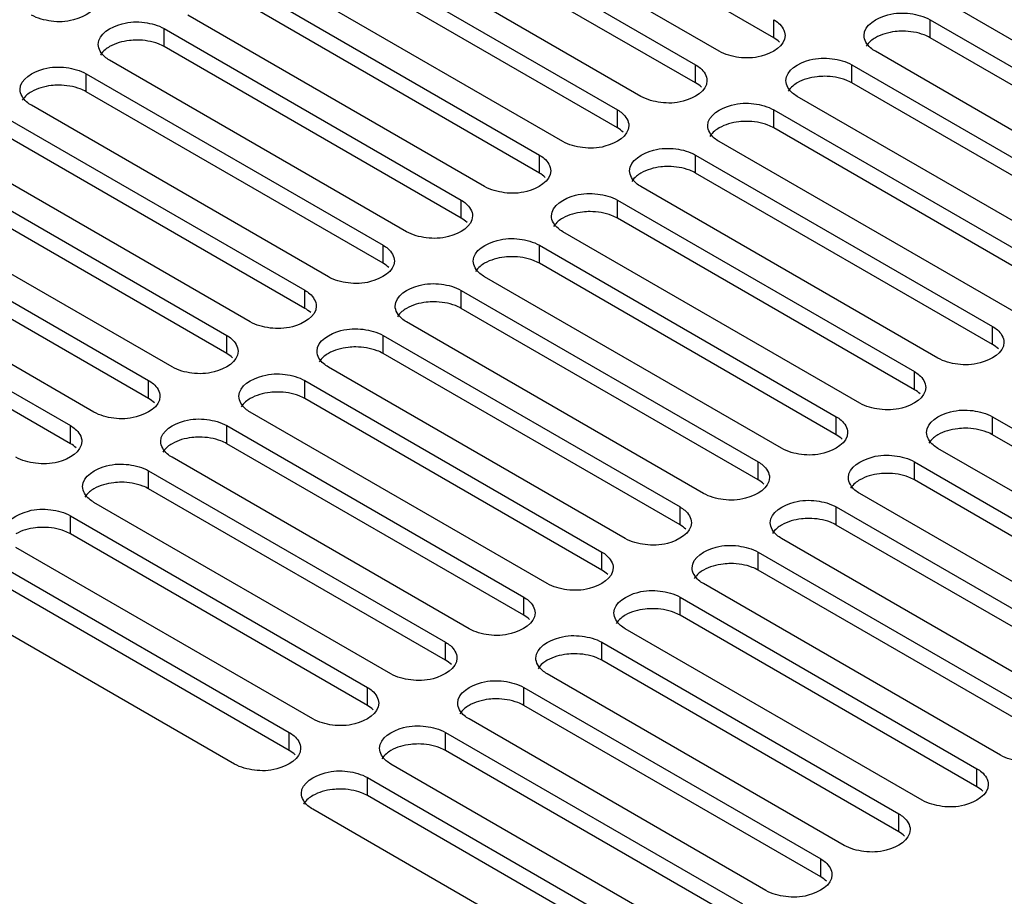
# Model space of a CAD drawing. Header units: millimetres. Extents: x 152 to 1180, y 480 to 1380.
# Tile 18 of 22: x 930 to 1020, y 1200 to 1279. Entities that reach past the tile are written whole.
import ezdxf

# ---------------------------------------------------------------- set-up
doc = ezdxf.new("R2010")
doc.units = ezdxf.units.MM
doc.header["$LTSCALE"] = 120.98314
doc.layers.get('0').update_dxf_attribs({"linetype": 'CONTINUOUS'})

msp = doc.modelspace()

# ---------------------------------------------------------------- linework, layer by layer
at = {"color": 7, "linetype": 'CONTINUOUS'}
for p, q in [((998.726, 1277.637), (971.855, 1293.159)), ((993.776, 1276.413), (966.906, 1291.934)), ((964.785, 1290.709), (991.655, 1275.188)), ((991.655, 1273.555), (964.784, 1289.077)), ((986.705, 1272.331), (959.835, 1287.852)), ((957.714, 1286.627), (984.584, 1271.106)), ((984.584, 1269.473), (957.713, 1284.994)), ((979.634, 1268.248), (952.764, 1283.77)), ((950.643, 1282.545), (977.513, 1267.024)), ((977.512, 1265.391), (950.642, 1280.912)), ((1041.86, 1264.971), (1014.989, 1280.493)), ((972.563, 1264.166), (945.693, 1279.687)), ((998.726, 1277.637), (998.726, 1279.27)), ((1012.868, 1277.635), (1012.868, 1279.268)), ((1012.868, 1279.268), (1039.738, 1263.747)), ((943.571, 1276.83), (943.572, 1278.463)), ((943.572, 1278.463), (970.442, 1262.942)), ((1039.738, 1262.114), (1012.868, 1277.635)), ((970.441, 1261.309), (943.571, 1276.83)), ((1034.789, 1260.889), (1007.918, 1276.41)), ((965.492, 1260.084), (938.622, 1275.605)), ((991.655, 1273.555), (991.655, 1275.188)), ((1005.797, 1273.553), (1005.797, 1275.186)), ((1005.797, 1275.186), (1032.667, 1259.664)), ((936.5, 1272.748), (936.501, 1274.381)), ((936.501, 1274.381), (963.371, 1258.859)), ((1032.667, 1258.032), (1005.797, 1273.553)), ((963.37, 1257.227), (936.5, 1272.748)), ((1027.718, 1256.807), (1000.847, 1272.328)), ((958.421, 1256.002), (931.551, 1271.523)), ((984.584, 1269.473), (984.584, 1271.106)), ((998.726, 1269.471), (998.726, 1271.104)), ((998.726, 1271.104), (1025.596, 1255.582)), ((929.43, 1270.298), (956.3, 1254.777)), ((1025.596, 1253.949), (998.726, 1269.471)), ((956.299, 1253.144), (929.429, 1268.666)), ((1020.647, 1252.725), (993.776, 1268.246)), ((951.35, 1251.92), (924.48, 1267.441)), ((977.512, 1265.391), (977.513, 1267.024)), ((991.655, 1265.389), (991.655, 1267.021)), ((991.655, 1267.021), (1018.525, 1251.5)), ((922.359, 1266.216), (949.229, 1250.695)), ((1018.525, 1249.867), (991.655, 1265.389)), ((949.228, 1249.062), (922.358, 1264.583)), ((1013.575, 1248.643), (986.705, 1264.164)), ((944.279, 1247.838), (917.409, 1263.359)), ((970.441, 1261.309), (970.442, 1262.942)), ((984.584, 1261.306), (984.584, 1262.939)), ((984.584, 1262.939), (1011.454, 1247.418)), ((915.288, 1262.134), (942.158, 1246.613)), ((1011.454, 1245.785), (984.584, 1261.306)), ((942.157, 1244.98), (915.287, 1260.501)), ((1006.504, 1244.56), (979.634, 1260.082)), ((937.208, 1243.755), (910.338, 1259.277)), ((908.216, 1258.052), (935.087, 1242.531)), ((963.37, 1257.227), (963.371, 1258.859)), ((977.513, 1257.224), (977.513, 1258.857)), ((977.513, 1258.857), (1004.383, 1243.336)), ((1004.383, 1241.703), (977.513, 1257.224)), ((935.086, 1240.898), (908.216, 1256.419)), ((999.433, 1240.478), (972.563, 1255.999)), ((956.299, 1253.144), (956.3, 1254.777)), ((970.441, 1253.142), (970.442, 1254.775)), ((970.442, 1254.775), (997.312, 1239.254)), ((997.312, 1237.621), (970.441, 1253.142)), ((992.362, 1236.396), (965.492, 1251.917)), ((1018.525, 1249.867), (1018.525, 1251.5)), ((949.228, 1249.062), (949.229, 1250.695)), ((963.37, 1249.06), (963.371, 1250.693)), ((963.371, 1250.693), (990.241, 1235.171)), ((990.241, 1233.539), (963.37, 1249.06)), ((985.291, 1232.314), (958.421, 1247.835)), ((1011.454, 1245.785), (1011.454, 1247.418)), ((942.157, 1244.98), (942.158, 1246.613)), ((956.299, 1244.978), (956.3, 1246.61)), ((956.3, 1246.61), (983.17, 1231.089)), ((983.17, 1229.456), (956.299, 1244.978)), ((978.22, 1228.232), (951.35, 1243.753)), ((1004.383, 1241.703), (1004.383, 1243.336)), ((1018.525, 1241.701), (1018.525, 1243.333)), ((1018.525, 1243.333), (1045.395, 1227.812)), ((935.086, 1240.898), (935.087, 1242.531)), ((949.228, 1240.895), (949.229, 1242.528)), ((949.229, 1242.528), (976.099, 1227.007)), ((1045.395, 1226.179), (1018.525, 1241.701)), ((976.099, 1225.374), (949.228, 1240.895)), ((1040.446, 1224.955), (1013.576, 1240.476)), ((971.149, 1224.15), (944.279, 1239.671)), ((942.157, 1236.813), (942.158, 1238.446)), ((942.158, 1238.446), (969.028, 1222.925)), ((997.312, 1237.621), (997.312, 1239.254)), ((1011.454, 1237.618), (1011.454, 1239.251)), ((1011.454, 1239.251), (1038.324, 1223.73)), ((1038.324, 1222.097), (1011.454, 1237.618)), ((969.028, 1221.292), (942.157, 1236.813)), ((1033.375, 1220.872), (1006.504, 1236.394)), ((964.078, 1220.067), (937.208, 1235.589)), ((990.241, 1233.539), (990.241, 1235.171)), ((1004.383, 1233.536), (1004.383, 1235.169)), ((1004.383, 1235.169), (1031.253, 1219.648)), ((935.086, 1232.731), (935.087, 1234.364)), ((935.087, 1234.364), (961.957, 1218.843)), ((1031.253, 1218.015), (1004.383, 1233.536)), ((961.956, 1217.21), (935.086, 1232.731)), ((1026.304, 1216.79), (999.433, 1232.312)), ((957.007, 1215.985), (930.137, 1231.506)), ((983.17, 1229.456), (983.17, 1231.089)), ((997.312, 1229.454), (997.312, 1231.087)), ((997.312, 1231.087), (1024.182, 1215.566)), ((928.016, 1230.282), (954.886, 1214.761)), ((954.885, 1213.128), (928.015, 1228.649)), ((1024.182, 1213.933), (997.312, 1229.454)), ((1019.233, 1212.708), (992.362, 1228.229)), ((949.936, 1211.903), (923.066, 1227.424)), ((976.099, 1225.374), (976.099, 1227.007)), ((990.241, 1225.372), (990.241, 1227.005)), ((990.241, 1227.005), (1017.111, 1211.483)), ((1017.111, 1209.851), (990.241, 1225.372)), ((1012.162, 1208.626), (985.291, 1224.147)), ((969.028, 1221.292), (969.028, 1222.925)), ((983.17, 1221.29), (983.17, 1222.923)), ((983.17, 1222.923), (1010.04, 1207.401)), ((1010.04, 1205.768), (983.17, 1221.29)), ((1005.091, 1204.544), (978.22, 1220.065)), ((961.956, 1217.21), (961.957, 1218.843)), ((976.099, 1217.208), (976.099, 1218.84)), ((976.099, 1218.84), (1002.969, 1203.319)), ((1002.969, 1201.686), (976.099, 1217.208)), ((998.019, 1200.462), (971.149, 1215.983)), ((954.885, 1213.128), (954.886, 1214.761)), ((969.028, 1213.125), (969.028, 1214.758)), ((969.028, 1214.758), (995.898, 1199.237)), ((995.898, 1197.604), (969.028, 1213.125)), ((990.948, 1196.379), (964.078, 1211.901)), ((1017.111, 1209.851), (1017.111, 1211.483)), ((961.957, 1209.043), (961.957, 1210.676)), ((961.957, 1210.676), (988.827, 1195.155)), ((988.827, 1193.522), (961.957, 1209.043)), ((983.877, 1192.297), (957.007, 1207.818)), ((1010.04, 1205.768), (1010.04, 1207.401)), ((1002.969, 1201.686), (1002.969, 1203.319))]:
    msp.add_line(p, q, dxfattribs=at)
for points, knots in [([(937.526, 1281.118), (937.526, 1280.166), (935.556, 1279.069), (933.414, 1279.043), (932.093, 1279.377), (931.551, 1279.69)], [0, 0, 0, 0, 0.422518, 0.722205, 1, 1, 1, 1]), ([(1006.893, 1277.84), (1006.893, 1278.792), (1008.863, 1279.889), (1011.006, 1279.915), (1012.326, 1279.581), (1012.868, 1279.268)], [0, 0, 0, 0, 0.422555, 0.722236, 1, 1, 1, 1]), ([(937.597, 1277.035), (937.597, 1277.987), (939.567, 1279.084), (941.709, 1279.11), (943.03, 1278.776), (943.572, 1278.463)], [0, 0, 0, 0, 0.42257, 0.722236, 1, 1, 1, 1]), ([(998.726, 1279.27), (998.879, 1279.182), (999.372, 1278.851), (999.751, 1278.264), (999.751, 1277.841)], [0, 0, 0, 0, 0.294528, 1, 1, 1, 1]), ([(999.751, 1277.841), (999.751, 1276.889), (997.781, 1275.792), (995.639, 1275.766), (994.318, 1276.1), (993.776, 1276.413)], [0, 0, 0, 0, 0.422555, 0.722236, 1, 1, 1, 1]), ([(1007.918, 1276.41), (1007.765, 1276.499), (1007.273, 1276.83), (1006.893, 1277.417), (1006.893, 1277.84)], [0, 0, 0, 0, 0.294528, 1, 1, 1, 1]), ([(1010.393, 1278.227), (1010.165, 1278.227), (1009.315, 1278.179), (1008.459, 1277.949), (1007.918, 1277.636)], [0, 0, 0, 0, 0.267045, 1, 1, 1, 1]), ([(1012.868, 1277.635), (1012.699, 1277.733), (1011.922, 1278.093), (1011.051, 1278.227), (1010.393, 1278.227)], [0, 0, 0, 0, 0.228799, 1, 1, 1, 1]), ([(938.622, 1275.605), (938.469, 1275.694), (937.976, 1276.025), (937.597, 1276.612), (937.597, 1277.035)], [0, 0, 0, 0, 0.294555, 1, 1, 1, 1]), ([(941.096, 1277.422), (940.869, 1277.422), (940.018, 1277.374), (939.163, 1277.143), (938.622, 1276.831)], [0, 0, 0, 0, 0.267045, 1, 1, 1, 1]), ([(943.571, 1276.83), (943.402, 1276.928), (942.625, 1277.288), (941.755, 1277.422), (941.096, 1277.422)], [0, 0, 0, 0, 0.228799, 1, 1, 1, 1]), ([(930.526, 1272.953), (930.526, 1273.904), (932.496, 1275.001), (934.638, 1275.028), (935.959, 1274.693), (936.501, 1274.381)], [0, 0, 0, 0, 0.422566, 0.722288, 1, 1, 1, 1]), ([(991.655, 1275.188), (991.808, 1275.1), (992.301, 1274.769), (992.68, 1274.182), (992.68, 1273.758)], [0, 0, 0, 0, 0.294555, 1, 1, 1, 1]), ([(999.822, 1273.758), (999.822, 1274.709), (1001.792, 1275.806), (1003.935, 1275.833), (1005.255, 1275.499), (1005.797, 1275.186)], [0, 0, 0, 0, 0.42257, 0.722236, 1, 1, 1, 1]), ([(1003.322, 1274.145), (1003.094, 1274.145), (1002.244, 1274.097), (1001.388, 1273.866), (1000.847, 1273.554)], [0, 0, 0, 0, 0.267045, 1, 1, 1, 1]), ([(1005.797, 1273.553), (1005.628, 1273.651), (1004.851, 1274.011), (1003.98, 1274.145), (1003.322, 1274.145)], [0, 0, 0, 0, 0.228799, 1, 1, 1, 1]), ([(934.025, 1273.34), (933.798, 1273.34), (932.947, 1273.292), (932.092, 1273.061), (931.55, 1272.749)], [0, 0, 0, 0, 0.267045, 1, 1, 1, 1]), ([(936.5, 1272.748), (936.331, 1272.846), (935.554, 1273.206), (934.684, 1273.34), (934.025, 1273.34)], [0, 0, 0, 0, 0.228799, 1, 1, 1, 1]), ([(992.68, 1273.758), (992.68, 1272.807), (990.71, 1271.71), (988.568, 1271.683), (987.247, 1272.018), (986.705, 1272.331)], [0, 0, 0, 0, 0.42257, 0.722236, 1, 1, 1, 1]), ([(1000.847, 1272.328), (1000.694, 1272.417), (1000.202, 1272.748), (999.822, 1273.334), (999.822, 1273.758)], [0, 0, 0, 0, 0.294555, 1, 1, 1, 1]), ([(931.551, 1271.523), (931.398, 1271.612), (930.905, 1271.943), (930.526, 1272.529), (930.526, 1272.953)], [0, 0, 0, 0, 0.294562, 1, 1, 1, 1]), ([(992.751, 1269.676), (992.751, 1270.627), (994.721, 1271.724), (996.863, 1271.751), (998.184, 1271.416), (998.726, 1271.104)], [0, 0, 0, 0, 0.422555, 0.722236, 1, 1, 1, 1]), ([(984.584, 1271.106), (984.737, 1271.017), (985.23, 1270.686), (985.609, 1270.1), (985.609, 1269.676)], [0, 0, 0, 0, 0.294528, 1, 1, 1, 1]), ([(985.609, 1269.676), (985.609, 1268.725), (983.639, 1267.628), (981.497, 1267.601), (980.176, 1267.935), (979.634, 1268.248)], [0, 0, 0, 0, 0.422555, 0.722236, 1, 1, 1, 1]), ([(993.776, 1268.246), (993.623, 1268.334), (993.131, 1268.666), (992.751, 1269.252), (992.751, 1269.676)], [0, 0, 0, 0, 0.294528, 1, 1, 1, 1]), ([(996.251, 1270.063), (996.023, 1270.063), (995.173, 1270.015), (994.317, 1269.784), (993.776, 1269.472)], [0, 0, 0, 0, 0.267045, 1, 1, 1, 1]), ([(998.726, 1269.471), (998.557, 1269.568), (997.779, 1269.929), (996.909, 1270.063), (996.251, 1270.063)], [0, 0, 0, 0, 0.228799, 1, 1, 1, 1]), ([(977.513, 1267.024), (977.666, 1266.935), (978.159, 1266.604), (978.538, 1266.017), (978.538, 1265.594)], [0, 0, 0, 0, 0.294555, 1, 1, 1, 1]), ([(985.68, 1265.593), (985.68, 1266.545), (987.65, 1267.642), (989.792, 1267.668), (991.113, 1267.334), (991.655, 1267.021)], [0, 0, 0, 0, 0.422555, 0.722236, 1, 1, 1, 1]), ([(978.538, 1265.594), (978.538, 1264.642), (976.568, 1263.545), (974.426, 1263.519), (973.105, 1263.853), (972.563, 1264.166)], [0, 0, 0, 0, 0.42257, 0.722236, 1, 1, 1, 1]), ([(986.705, 1264.164), (986.552, 1264.252), (986.06, 1264.583), (985.68, 1265.17), (985.68, 1265.593)], [0, 0, 0, 0, 0.294528, 1, 1, 1, 1]), ([(989.18, 1265.981), (988.952, 1265.981), (988.102, 1265.933), (987.246, 1265.702), (986.705, 1265.389)], [0, 0, 0, 0, 0.267045, 1, 1, 1, 1]), ([(991.655, 1265.389), (991.485, 1265.486), (990.708, 1265.847), (989.838, 1265.981), (989.18, 1265.981)], [0, 0, 0, 0, 0.228799, 1, 1, 1, 1]), ([(978.609, 1261.511), (978.609, 1262.463), (980.579, 1263.56), (982.721, 1263.586), (984.042, 1263.252), (984.584, 1262.939)], [0, 0, 0, 0, 0.42257, 0.722236, 1, 1, 1, 1]), ([(970.442, 1262.942), (970.595, 1262.853), (971.087, 1262.522), (971.467, 1261.935), (971.467, 1261.512)], [0, 0, 0, 0, 0.294562, 1, 1, 1, 1]), ([(982.109, 1261.899), (981.881, 1261.899), (981.03, 1261.851), (980.175, 1261.62), (979.634, 1261.307)], [0, 0, 0, 0, 0.267045, 1, 1, 1, 1]), ([(984.584, 1261.306), (984.414, 1261.404), (983.637, 1261.764), (982.767, 1261.899), (982.109, 1261.899)], [0, 0, 0, 0, 0.228799, 1, 1, 1, 1]), ([(971.467, 1261.512), (971.467, 1260.56), (969.497, 1259.463), (967.355, 1259.437), (966.034, 1259.771), (965.492, 1260.084)], [0, 0, 0, 0, 0.422566, 0.722288, 1, 1, 1, 1]), ([(979.634, 1260.082), (979.481, 1260.17), (978.989, 1260.501), (978.609, 1261.088), (978.609, 1261.511)], [0, 0, 0, 0, 0.294555, 1, 1, 1, 1]), ([(971.538, 1257.429), (971.538, 1258.381), (973.508, 1259.478), (975.65, 1259.504), (976.971, 1259.17), (977.513, 1258.857)], [0, 0, 0, 0, 0.422555, 0.722236, 1, 1, 1, 1]), ([(963.371, 1258.859), (963.524, 1258.771), (964.016, 1258.44), (964.396, 1257.853), (964.396, 1257.43)], [0, 0, 0, 0, 0.294528, 1, 1, 1, 1]), ([(964.396, 1257.43), (964.396, 1256.478), (962.426, 1255.381), (960.284, 1255.355), (958.963, 1255.689), (958.421, 1256.002)], [0, 0, 0, 0, 0.422555, 0.722236, 1, 1, 1, 1]), ([(972.563, 1255.999), (972.41, 1256.088), (971.918, 1256.419), (971.538, 1257.006), (971.538, 1257.429)], [0, 0, 0, 0, 0.294528, 1, 1, 1, 1]), ([(975.038, 1257.817), (974.81, 1257.817), (973.959, 1257.768), (973.104, 1257.538), (972.563, 1257.225)], [0, 0, 0, 0, 0.267045, 1, 1, 1, 1]), ([(977.513, 1257.224), (977.343, 1257.322), (976.566, 1257.682), (975.696, 1257.816), (975.038, 1257.817)], [0, 0, 0, 0, 0.228799, 1, 1, 1, 1]), ([(964.467, 1253.347), (964.467, 1254.299), (966.437, 1255.396), (968.579, 1255.422), (969.9, 1255.088), (970.442, 1254.775)], [0, 0, 0, 0, 0.42257, 0.722236, 1, 1, 1, 1]), ([(956.3, 1254.777), (956.453, 1254.689), (956.945, 1254.358), (957.325, 1253.771), (957.325, 1253.348)], [0, 0, 0, 0, 0.294555, 1, 1, 1, 1]), ([(967.967, 1253.734), (967.739, 1253.734), (966.888, 1253.686), (966.033, 1253.455), (965.492, 1253.143)], [0, 0, 0, 0, 0.267045, 1, 1, 1, 1]), ([(970.441, 1253.142), (970.272, 1253.24), (969.495, 1253.6), (968.625, 1253.734), (967.967, 1253.734)], [0, 0, 0, 0, 0.228799, 1, 1, 1, 1]), ([(957.325, 1253.348), (957.325, 1252.396), (955.355, 1251.299), (953.213, 1251.273), (951.892, 1251.607), (951.35, 1251.92)], [0, 0, 0, 0, 0.42257, 0.722236, 1, 1, 1, 1]), ([(965.492, 1251.917), (965.339, 1252.006), (964.847, 1252.337), (964.467, 1252.924), (964.467, 1253.347)], [0, 0, 0, 0, 0.294555, 1, 1, 1, 1]), ([(957.396, 1249.265), (957.396, 1250.216), (959.366, 1251.313), (961.508, 1251.34), (962.829, 1251.006), (963.371, 1250.693)], [0, 0, 0, 0, 0.422555, 0.722236, 1, 1, 1, 1]), ([(1018.525, 1251.5), (1018.678, 1251.412), (1019.171, 1251.081), (1019.55, 1250.494), (1019.55, 1250.07)], [0, 0, 0, 0, 0.294555, 1, 1, 1, 1]), ([(949.229, 1250.695), (949.382, 1250.607), (949.874, 1250.276), (950.254, 1249.689), (950.254, 1249.265)], [0, 0, 0, 0, 0.294528, 1, 1, 1, 1]), ([(1019.55, 1250.07), (1019.55, 1249.119), (1017.58, 1248.022), (1015.438, 1247.995), (1014.117, 1248.33), (1013.575, 1248.643)], [0, 0, 0, 0, 0.42257, 0.722236, 1, 1, 1, 1]), ([(950.254, 1249.265), (950.254, 1248.314), (948.284, 1247.217), (946.142, 1247.19), (944.821, 1247.525), (944.279, 1247.838)], [0, 0, 0, 0, 0.422555, 0.722236, 1, 1, 1, 1]), ([(958.421, 1247.835), (958.268, 1247.924), (957.776, 1248.255), (957.396, 1248.841), (957.396, 1249.265)], [0, 0, 0, 0, 0.294528, 1, 1, 1, 1]), ([(960.896, 1249.652), (960.668, 1249.652), (959.817, 1249.604), (958.962, 1249.373), (958.421, 1249.061)], [0, 0, 0, 0, 0.267045, 1, 1, 1, 1]), ([(963.37, 1249.06), (963.201, 1249.158), (962.424, 1249.518), (961.554, 1249.652), (960.896, 1249.652)], [0, 0, 0, 0, 0.228799, 1, 1, 1, 1]), ([(1011.454, 1247.418), (1011.607, 1247.329), (1012.1, 1246.998), (1012.479, 1246.412), (1012.479, 1245.988)], [0, 0, 0, 0, 0.294562, 1, 1, 1, 1]), ([(942.158, 1246.613), (942.311, 1246.524), (942.803, 1246.193), (943.183, 1245.607), (943.183, 1245.183)], [0, 0, 0, 0, 0.294555, 1, 1, 1, 1]), ([(950.325, 1245.183), (950.325, 1246.134), (952.295, 1247.231), (954.437, 1247.258), (955.758, 1246.923), (956.3, 1246.61)], [0, 0, 0, 0, 0.42257, 0.722236, 1, 1, 1, 1]), ([(953.825, 1245.57), (953.597, 1245.57), (952.746, 1245.522), (951.891, 1245.291), (951.35, 1244.978)], [0, 0, 0, 0, 0.267045, 1, 1, 1, 1]), ([(956.299, 1244.978), (956.13, 1245.075), (955.353, 1245.436), (954.483, 1245.57), (953.825, 1245.57)], [0, 0, 0, 0, 0.228799, 1, 1, 1, 1]), ([(1012.479, 1245.988), (1012.479, 1245.037), (1010.509, 1243.94), (1008.367, 1243.913), (1007.046, 1244.248), (1006.504, 1244.56)], [0, 0, 0, 0, 0.422566, 0.722288, 1, 1, 1, 1]), ([(943.183, 1245.183), (943.183, 1244.232), (941.213, 1243.135), (939.071, 1243.108), (937.75, 1243.442), (937.208, 1243.755)], [0, 0, 0, 0, 0.42257, 0.722236, 1, 1, 1, 1]), ([(951.35, 1243.753), (951.197, 1243.841), (950.704, 1244.172), (950.325, 1244.759), (950.325, 1245.183)], [0, 0, 0, 0, 0.294555, 1, 1, 1, 1]), ([(1012.551, 1241.906), (1012.55, 1242.857), (1014.52, 1243.954), (1016.662, 1243.98), (1017.984, 1243.646), (1018.525, 1243.333)], [0, 0, 0, 0, 0.422518, 0.722205, 1, 1, 1, 1]), ([(943.254, 1241.1), (943.254, 1242.052), (945.224, 1243.149), (947.366, 1243.175), (948.687, 1242.841), (949.229, 1242.528)], [0, 0, 0, 0, 0.422555, 0.722236, 1, 1, 1, 1]), ([(1004.383, 1243.336), (1004.536, 1243.247), (1005.029, 1242.916), (1005.408, 1242.329), (1005.408, 1241.906)], [0, 0, 0, 0, 0.294528, 1, 1, 1, 1]), ([(935.087, 1242.531), (935.24, 1242.442), (935.732, 1242.111), (936.112, 1241.524), (936.112, 1241.101)], [0, 0, 0, 0, 0.294528, 1, 1, 1, 1]), ([(1016.05, 1242.293), (1015.822, 1242.293), (1014.972, 1242.245), (1014.117, 1242.014), (1013.575, 1241.701)], [0, 0, 0, 0, 0.267045, 1, 1, 1, 1]), ([(1018.525, 1241.701), (1018.356, 1241.798), (1017.579, 1242.159), (1016.708, 1242.293), (1016.05, 1242.293)], [0, 0, 0, 0, 0.228799, 1, 1, 1, 1]), ([(946.754, 1241.488), (946.526, 1241.488), (945.675, 1241.44), (944.82, 1241.209), (944.279, 1240.896)], [0, 0, 0, 0, 0.267045, 1, 1, 1, 1]), ([(949.228, 1240.895), (949.059, 1240.993), (948.282, 1241.354), (947.412, 1241.488), (946.754, 1241.488)], [0, 0, 0, 0, 0.228799, 1, 1, 1, 1]), ([(1005.408, 1241.906), (1005.408, 1240.954), (1003.438, 1239.858), (1001.296, 1239.831), (999.975, 1240.165), (999.433, 1240.478)], [0, 0, 0, 0, 0.422555, 0.722236, 1, 1, 1, 1]), ([(1013.576, 1240.476), (1013.422, 1240.564), (1012.93, 1240.895), (1012.551, 1241.482), (1012.551, 1241.906)], [0, 0, 0, 0, 0.294544, 1, 1, 1, 1]), ([(936.112, 1241.101), (936.112, 1240.149), (934.142, 1239.052), (932, 1239.026), (930.679, 1239.36), (930.137, 1239.673)], [0, 0, 0, 0, 0.422555, 0.722236, 1, 1, 1, 1]), ([(944.279, 1239.671), (944.126, 1239.759), (943.633, 1240.09), (943.254, 1240.677), (943.254, 1241.1)], [0, 0, 0, 0, 0.294528, 1, 1, 1, 1]), ([(1005.479, 1237.823), (1005.479, 1238.775), (1007.449, 1239.872), (1009.592, 1239.898), (1010.913, 1239.564), (1011.454, 1239.251)], [0, 0, 0, 0, 0.42257, 0.722236, 1, 1, 1, 1]), ([(936.183, 1237.018), (936.183, 1237.97), (938.153, 1239.067), (940.295, 1239.093), (941.616, 1238.759), (942.158, 1238.446)], [0, 0, 0, 0, 0.42257, 0.722236, 1, 1, 1, 1]), ([(997.312, 1239.254), (997.465, 1239.165), (997.958, 1238.834), (998.337, 1238.247), (998.337, 1237.824)], [0, 0, 0, 0, 0.294555, 1, 1, 1, 1]), ([(998.337, 1237.824), (998.337, 1236.872), (996.367, 1235.775), (994.225, 1235.749), (992.904, 1236.083), (992.362, 1236.396)], [0, 0, 0, 0, 0.42257, 0.722236, 1, 1, 1, 1]), ([(1006.504, 1236.394), (1006.351, 1236.482), (1005.859, 1236.813), (1005.479, 1237.4), (1005.479, 1237.823)], [0, 0, 0, 0, 0.294555, 1, 1, 1, 1]), ([(1008.979, 1238.211), (1008.751, 1238.211), (1007.901, 1238.163), (1007.046, 1237.932), (1006.504, 1237.619)], [0, 0, 0, 0, 0.267045, 1, 1, 1, 1]), ([(1011.454, 1237.618), (1011.285, 1237.716), (1010.508, 1238.077), (1009.637, 1238.211), (1008.979, 1238.211)], [0, 0, 0, 0, 0.228799, 1, 1, 1, 1]), ([(937.208, 1235.589), (937.055, 1235.677), (936.562, 1236.008), (936.183, 1236.595), (936.183, 1237.018)], [0, 0, 0, 0, 0.294555, 1, 1, 1, 1]), ([(939.682, 1237.406), (939.455, 1237.406), (938.604, 1237.358), (937.749, 1237.127), (937.208, 1236.814)], [0, 0, 0, 0, 0.267045, 1, 1, 1, 1]), ([(942.157, 1236.813), (941.988, 1236.911), (941.211, 1237.271), (940.341, 1237.406), (939.682, 1237.406)], [0, 0, 0, 0, 0.228799, 1, 1, 1, 1]), ([(998.408, 1233.741), (998.408, 1234.693), (1000.378, 1235.79), (1002.521, 1235.816), (1003.842, 1235.482), (1004.383, 1235.169)], [0, 0, 0, 0, 0.42257, 0.722236, 1, 1, 1, 1]), ([(929.112, 1232.936), (929.112, 1233.888), (931.082, 1234.985), (933.224, 1235.011), (934.545, 1234.677), (935.087, 1234.364)], [0, 0, 0, 0, 0.422555, 0.722236, 1, 1, 1, 1]), ([(990.241, 1235.171), (990.394, 1235.083), (990.887, 1234.752), (991.266, 1234.165), (991.266, 1233.742)], [0, 0, 0, 0, 0.294555, 1, 1, 1, 1]), ([(1001.908, 1234.129), (1001.68, 1234.129), (1000.83, 1234.08), (999.975, 1233.85), (999.433, 1233.537)], [0, 0, 0, 0, 0.267045, 1, 1, 1, 1]), ([(1004.383, 1233.536), (1004.214, 1233.634), (1003.437, 1233.994), (1002.566, 1234.128), (1001.908, 1234.129)], [0, 0, 0, 0, 0.228799, 1, 1, 1, 1]), ([(932.611, 1233.324), (932.384, 1233.324), (931.533, 1233.275), (930.678, 1233.045), (930.137, 1232.732)], [0, 0, 0, 0, 0.267045, 1, 1, 1, 1]), ([(935.086, 1232.731), (934.917, 1232.829), (934.14, 1233.189), (933.27, 1233.323), (932.611, 1233.324)], [0, 0, 0, 0, 0.228799, 1, 1, 1, 1]), ([(991.266, 1233.742), (991.266, 1232.79), (989.296, 1231.693), (987.154, 1231.667), (985.833, 1232.001), (985.291, 1232.314)], [0, 0, 0, 0, 0.42257, 0.722236, 1, 1, 1, 1]), ([(999.433, 1232.312), (999.28, 1232.4), (998.788, 1232.731), (998.408, 1233.318), (998.408, 1233.741)], [0, 0, 0, 0, 0.294555, 1, 1, 1, 1]), ([(991.337, 1229.659), (991.337, 1230.611), (993.307, 1231.708), (995.45, 1231.734), (996.771, 1231.4), (997.312, 1231.087)], [0, 0, 0, 0, 0.422566, 0.722288, 1, 1, 1, 1]), ([(983.17, 1231.089), (983.323, 1231.001), (983.816, 1230.67), (984.195, 1230.083), (984.195, 1229.66)], [0, 0, 0, 0, 0.294528, 1, 1, 1, 1]), ([(984.195, 1229.66), (984.195, 1228.708), (982.225, 1227.611), (980.083, 1227.585), (978.762, 1227.919), (978.22, 1228.232)], [0, 0, 0, 0, 0.422555, 0.722236, 1, 1, 1, 1]), ([(992.362, 1228.229), (992.209, 1228.318), (991.717, 1228.649), (991.337, 1229.236), (991.337, 1229.659)], [0, 0, 0, 0, 0.294562, 1, 1, 1, 1]), ([(994.837, 1230.046), (994.609, 1230.046), (993.759, 1229.998), (992.903, 1229.767), (992.362, 1229.455)], [0, 0, 0, 0, 0.267045, 1, 1, 1, 1]), ([(997.312, 1229.454), (997.143, 1229.552), (996.366, 1229.912), (995.495, 1230.046), (994.837, 1230.046)], [0, 0, 0, 0, 0.228799, 1, 1, 1, 1]), ([(976.099, 1227.007), (976.252, 1226.919), (976.745, 1226.588), (977.124, 1226.001), (977.124, 1225.577)], [0, 0, 0, 0, 0.294544, 1, 1, 1, 1]), ([(984.266, 1225.577), (984.266, 1226.528), (986.236, 1227.625), (988.379, 1227.652), (989.699, 1227.318), (990.241, 1227.005)], [0, 0, 0, 0, 0.42257, 0.722236, 1, 1, 1, 1]), ([(987.766, 1225.964), (987.538, 1225.964), (986.688, 1225.916), (985.832, 1225.685), (985.291, 1225.373)], [0, 0, 0, 0, 0.267045, 1, 1, 1, 1]), ([(990.241, 1225.372), (990.072, 1225.47), (989.295, 1225.83), (988.424, 1225.964), (987.766, 1225.964)], [0, 0, 0, 0, 0.228799, 1, 1, 1, 1]), ([(977.124, 1225.577), (977.124, 1224.626), (975.154, 1223.529), (973.012, 1223.502), (971.691, 1223.837), (971.149, 1224.15)], [0, 0, 0, 0, 0.422518, 0.722205, 1, 1, 1, 1]), ([(985.291, 1224.147), (985.138, 1224.236), (984.646, 1224.567), (984.266, 1225.153), (984.266, 1225.577)], [0, 0, 0, 0, 0.294555, 1, 1, 1, 1]), ([(977.195, 1221.495), (977.195, 1222.446), (979.165, 1223.543), (981.307, 1223.57), (982.628, 1223.235), (983.17, 1222.923)], [0, 0, 0, 0, 0.42257, 0.722236, 1, 1, 1, 1]), ([(969.028, 1222.925), (969.181, 1222.836), (969.674, 1222.505), (970.053, 1221.919), (970.053, 1221.495)], [0, 0, 0, 0, 0.294555, 1, 1, 1, 1]), ([(980.695, 1221.882), (980.467, 1221.882), (979.617, 1221.834), (978.761, 1221.603), (978.22, 1221.291)], [0, 0, 0, 0, 0.267045, 1, 1, 1, 1]), ([(983.17, 1221.29), (983.001, 1221.387), (982.223, 1221.748), (981.353, 1221.882), (980.695, 1221.882)], [0, 0, 0, 0, 0.228799, 1, 1, 1, 1]), ([(970.053, 1221.495), (970.053, 1220.544), (968.083, 1219.447), (965.941, 1219.42), (964.62, 1219.754), (964.078, 1220.067)], [0, 0, 0, 0, 0.42257, 0.722236, 1, 1, 1, 1]), ([(978.22, 1220.065), (978.067, 1220.153), (977.575, 1220.485), (977.195, 1221.071), (977.195, 1221.495)], [0, 0, 0, 0, 0.294555, 1, 1, 1, 1]), ([(961.957, 1218.843), (962.11, 1218.754), (962.602, 1218.423), (962.982, 1217.836), (962.982, 1217.413)], [0, 0, 0, 0, 0.294555, 1, 1, 1, 1]), ([(970.124, 1217.412), (970.124, 1218.364), (972.094, 1219.461), (974.236, 1219.487), (975.557, 1219.153), (976.099, 1218.84)], [0, 0, 0, 0, 0.422555, 0.722236, 1, 1, 1, 1]), ([(962.982, 1217.413), (962.982, 1216.461), (961.012, 1215.364), (958.87, 1215.338), (957.549, 1215.672), (957.007, 1215.985)], [0, 0, 0, 0, 0.42257, 0.722236, 1, 1, 1, 1]), ([(971.149, 1215.983), (970.996, 1216.071), (970.504, 1216.402), (970.124, 1216.989), (970.124, 1217.412)], [0, 0, 0, 0, 0.294528, 1, 1, 1, 1]), ([(973.624, 1217.8), (973.396, 1217.8), (972.546, 1217.752), (971.69, 1217.521), (971.149, 1217.208)], [0, 0, 0, 0, 0.267045, 1, 1, 1, 1]), ([(976.099, 1217.208), (975.929, 1217.305), (975.152, 1217.666), (974.282, 1217.8), (973.624, 1217.8)], [0, 0, 0, 0, 0.228799, 1, 1, 1, 1]), ([(963.053, 1213.33), (963.053, 1214.282), (965.023, 1215.379), (967.165, 1215.405), (968.486, 1215.071), (969.028, 1214.758)], [0, 0, 0, 0, 0.422555, 0.722236, 1, 1, 1, 1]), ([(954.886, 1214.761), (955.039, 1214.672), (955.531, 1214.341), (955.911, 1213.754), (955.911, 1213.331)], [0, 0, 0, 0, 0.294544, 1, 1, 1, 1]), ([(966.553, 1213.718), (966.325, 1213.718), (965.474, 1213.67), (964.619, 1213.439), (964.078, 1213.126)], [0, 0, 0, 0, 0.267045, 1, 1, 1, 1]), ([(969.028, 1213.125), (968.858, 1213.223), (968.081, 1213.583), (967.211, 1213.718), (966.553, 1213.718)], [0, 0, 0, 0, 0.228799, 1, 1, 1, 1]), ([(1025.207, 1214.136), (1025.207, 1213.184), (1023.237, 1212.087), (1021.095, 1212.061), (1019.774, 1212.395), (1019.233, 1212.708)], [0, 0, 0, 0, 0.42257, 0.722236, 1, 1, 1, 1]), ([(955.911, 1213.331), (955.911, 1212.379), (953.941, 1211.282), (951.799, 1211.256), (950.478, 1211.59), (949.936, 1211.903)], [0, 0, 0, 0, 0.422518, 0.722205, 1, 1, 1, 1]), ([(964.078, 1211.901), (963.925, 1211.989), (963.433, 1212.32), (963.053, 1212.907), (963.053, 1213.33)], [0, 0, 0, 0, 0.294528, 1, 1, 1, 1]), ([(955.982, 1209.248), (955.982, 1210.2), (957.952, 1211.297), (960.094, 1211.323), (961.415, 1210.989), (961.957, 1210.676)], [0, 0, 0, 0, 0.42257, 0.722236, 1, 1, 1, 1]), ([(1017.111, 1211.483), (1017.264, 1211.395), (1017.757, 1211.064), (1018.136, 1210.477), (1018.136, 1210.054)], [0, 0, 0, 0, 0.294555, 1, 1, 1, 1]), ([(1018.136, 1210.054), (1018.136, 1209.102), (1016.166, 1208.005), (1014.024, 1207.979), (1012.703, 1208.313), (1012.162, 1208.626)], [0, 0, 0, 0, 0.42257, 0.722236, 1, 1, 1, 1]), ([(957.007, 1207.818), (956.854, 1207.907), (956.362, 1208.238), (955.982, 1208.825), (955.982, 1209.248)], [0, 0, 0, 0, 0.294555, 1, 1, 1, 1]), ([(959.482, 1209.636), (959.254, 1209.636), (958.403, 1209.587), (957.548, 1209.357), (957.007, 1209.044)], [0, 0, 0, 0, 0.267045, 1, 1, 1, 1]), ([(961.957, 1209.043), (961.787, 1209.141), (961.01, 1209.501), (960.14, 1209.635), (959.482, 1209.636)], [0, 0, 0, 0, 0.228799, 1, 1, 1, 1]), ([(1010.04, 1207.401), (1010.193, 1207.313), (1010.686, 1206.982), (1011.065, 1206.395), (1011.065, 1205.972)], [0, 0, 0, 0, 0.294528, 1, 1, 1, 1]), ([(1011.065, 1205.972), (1011.065, 1205.02), (1009.095, 1203.923), (1006.953, 1203.897), (1005.632, 1204.231), (1005.091, 1204.544)], [0, 0, 0, 0, 0.422555, 0.722236, 1, 1, 1, 1]), ([(1002.969, 1203.319), (1003.122, 1203.231), (1003.615, 1202.9), (1003.994, 1202.313), (1003.994, 1201.889)], [0, 0, 0, 0, 0.294555, 1, 1, 1, 1]), ([(1003.994, 1201.889), (1003.994, 1200.938), (1002.024, 1199.841), (999.882, 1199.814), (998.561, 1200.149), (998.019, 1200.462)], [0, 0, 0, 0, 0.42257, 0.722236, 1, 1, 1, 1])]:
    msp.add_open_spline(points, degree=3, knots=knots, dxfattribs=at)
for points in [[(999.251, 1277.248), (999.094, 1277.399), (998.914, 1277.528), (998.726, 1277.637)], [(1007.918, 1277.636), (1007.773, 1277.552), (1007.635, 1277.457), (1007.507, 1277.35)], [(938.622, 1276.831), (938.477, 1276.747), (938.338, 1276.652), (938.21, 1276.544)], [(1007.507, 1277.35), (1007.346, 1277.215), (1007.2, 1277.056), (1007.091, 1276.877)], [(938.21, 1276.544), (938.05, 1276.409), (937.904, 1276.251), (937.794, 1276.072)], [(992.18, 1273.166), (992.023, 1273.317), (991.843, 1273.446), (991.655, 1273.555)], [(1000.436, 1273.267), (1000.275, 1273.132), (1000.129, 1272.974), (1000.02, 1272.795)], [(1000.847, 1273.554), (1000.702, 1273.47), (1000.563, 1273.375), (1000.436, 1273.267)], [(931.139, 1272.462), (930.979, 1272.327), (930.832, 1272.169), (930.723, 1271.99)], [(931.55, 1272.749), (931.406, 1272.665), (931.267, 1272.57), (931.139, 1272.462)], [(985.109, 1269.084), (984.952, 1269.235), (984.772, 1269.364), (984.584, 1269.473)], [(993.365, 1269.185), (993.204, 1269.05), (993.058, 1268.892), (992.949, 1268.713)], [(993.776, 1269.472), (993.631, 1269.388), (993.493, 1269.293), (993.365, 1269.185)], [(978.038, 1265.001), (977.881, 1265.152), (977.701, 1265.282), (977.512, 1265.391)], [(986.705, 1265.389), (986.56, 1265.306), (986.422, 1265.211), (986.294, 1265.103)], [(986.294, 1265.103), (986.133, 1264.968), (985.987, 1264.81), (985.878, 1264.631)], [(970.967, 1260.919), (970.81, 1261.07), (970.63, 1261.2), (970.441, 1261.309)], [(979.222, 1261.021), (979.062, 1260.886), (978.916, 1260.728), (978.807, 1260.548)], [(979.634, 1261.307), (979.489, 1261.224), (979.35, 1261.129), (979.222, 1261.021)], [(963.896, 1256.837), (963.739, 1256.988), (963.559, 1257.118), (963.37, 1257.227)], [(972.563, 1257.225), (972.418, 1257.142), (972.279, 1257.047), (972.152, 1256.939)], [(972.152, 1256.939), (971.991, 1256.804), (971.845, 1256.646), (971.736, 1256.466)], [(956.824, 1252.755), (956.667, 1252.906), (956.488, 1253.035), (956.299, 1253.144)], [(965.08, 1252.856), (964.92, 1252.721), (964.774, 1252.563), (964.665, 1252.384)], [(965.492, 1253.143), (965.347, 1253.059), (965.208, 1252.964), (965.08, 1252.856)], [(1019.052, 1249.476), (1018.894, 1249.628), (1018.714, 1249.758), (1018.525, 1249.867)], [(949.754, 1248.673), (949.597, 1248.824), (949.417, 1248.953), (949.228, 1249.062)], [(958.01, 1248.775), (957.849, 1248.639), (957.703, 1248.481), (957.594, 1248.302)], [(958.421, 1249.061), (958.276, 1248.977), (958.137, 1248.882), (958.01, 1248.775)], [(1011.979, 1245.395), (1011.822, 1245.547), (1011.643, 1245.676), (1011.454, 1245.785)], [(942.683, 1244.59), (942.526, 1244.742), (942.346, 1244.871), (942.157, 1244.98)], [(950.938, 1244.692), (950.778, 1244.557), (950.632, 1244.399), (950.523, 1244.22)], [(951.35, 1244.978), (951.205, 1244.895), (951.066, 1244.8), (950.938, 1244.692)], [(1004.907, 1241.314), (1004.75, 1241.465), (1004.571, 1241.594), (1004.383, 1241.703)], [(1013.164, 1241.416), (1013.004, 1241.28), (1012.857, 1241.122), (1012.748, 1240.943)], [(1013.575, 1241.701), (1013.431, 1241.618), (1013.292, 1241.523), (1013.164, 1241.416)], [(935.612, 1240.508), (935.455, 1240.66), (935.275, 1240.789), (935.086, 1240.898)], [(943.868, 1240.61), (943.707, 1240.475), (943.561, 1240.317), (943.452, 1240.138)], [(944.279, 1240.896), (944.134, 1240.813), (943.995, 1240.718), (943.868, 1240.61)], [(997.837, 1237.232), (997.68, 1237.383), (997.5, 1237.512), (997.312, 1237.621)], [(1006.504, 1237.619), (1006.359, 1237.536), (1006.22, 1237.441), (1006.093, 1237.333)], [(937.208, 1236.814), (937.063, 1236.731), (936.924, 1236.635), (936.796, 1236.528)], [(1006.093, 1237.333), (1005.932, 1237.198), (1005.786, 1237.04), (1005.677, 1236.86)], [(936.796, 1236.528), (936.636, 1236.393), (936.49, 1236.235), (936.381, 1236.055)], [(990.766, 1233.149), (990.609, 1233.3), (990.429, 1233.43), (990.241, 1233.539)], [(999.022, 1233.251), (998.861, 1233.116), (998.715, 1232.957), (998.606, 1232.778)], [(999.433, 1233.537), (999.288, 1233.454), (999.149, 1233.358), (999.022, 1233.251)], [(983.695, 1229.067), (983.538, 1229.218), (983.358, 1229.347), (983.17, 1229.456)], [(991.95, 1229.168), (991.79, 1229.033), (991.644, 1228.875), (991.535, 1228.696)], [(992.362, 1229.455), (992.217, 1229.371), (992.078, 1229.276), (991.95, 1229.168)], [(976.625, 1224.984), (976.468, 1225.135), (976.288, 1225.265), (976.099, 1225.374)], [(984.88, 1225.086), (984.719, 1224.951), (984.573, 1224.793), (984.464, 1224.614)], [(985.291, 1225.373), (985.146, 1225.289), (985.007, 1225.194), (984.88, 1225.086)], [(969.553, 1220.902), (969.396, 1221.054), (969.216, 1221.183), (969.028, 1221.292)], [(977.809, 1221.004), (977.648, 1220.869), (977.502, 1220.711), (977.393, 1220.532)], [(978.22, 1221.291), (978.075, 1221.207), (977.936, 1221.112), (977.809, 1221.004)], [(962.482, 1216.82), (962.325, 1216.971), (962.145, 1217.101), (961.956, 1217.21)], [(971.149, 1217.208), (971.004, 1217.125), (970.865, 1217.03), (970.738, 1216.922)], [(970.738, 1216.922), (970.577, 1216.787), (970.431, 1216.629), (970.322, 1216.45)], [(955.411, 1212.738), (955.254, 1212.889), (955.074, 1213.019), (954.885, 1213.128)], [(963.667, 1212.84), (963.506, 1212.705), (963.36, 1212.547), (963.251, 1212.367)], [(964.078, 1213.126), (963.933, 1213.043), (963.794, 1212.948), (963.667, 1212.84)], [(957.007, 1209.044), (956.862, 1208.96), (956.723, 1208.865), (956.595, 1208.758)], [(1017.637, 1209.461), (1017.479, 1209.612), (1017.3, 1209.741), (1017.111, 1209.851)], [(956.595, 1208.758), (956.435, 1208.622), (956.289, 1208.464), (956.18, 1208.285)], [(1010.564, 1205.38), (1010.408, 1205.53), (1010.228, 1205.66), (1010.04, 1205.768)], [(1003.495, 1201.296), (1003.337, 1201.448), (1003.158, 1201.577), (1002.969, 1201.686)]]:
    msp.add_open_spline(points, degree=3, dxfattribs=at)

doc.saveas('drawing.dxf')
